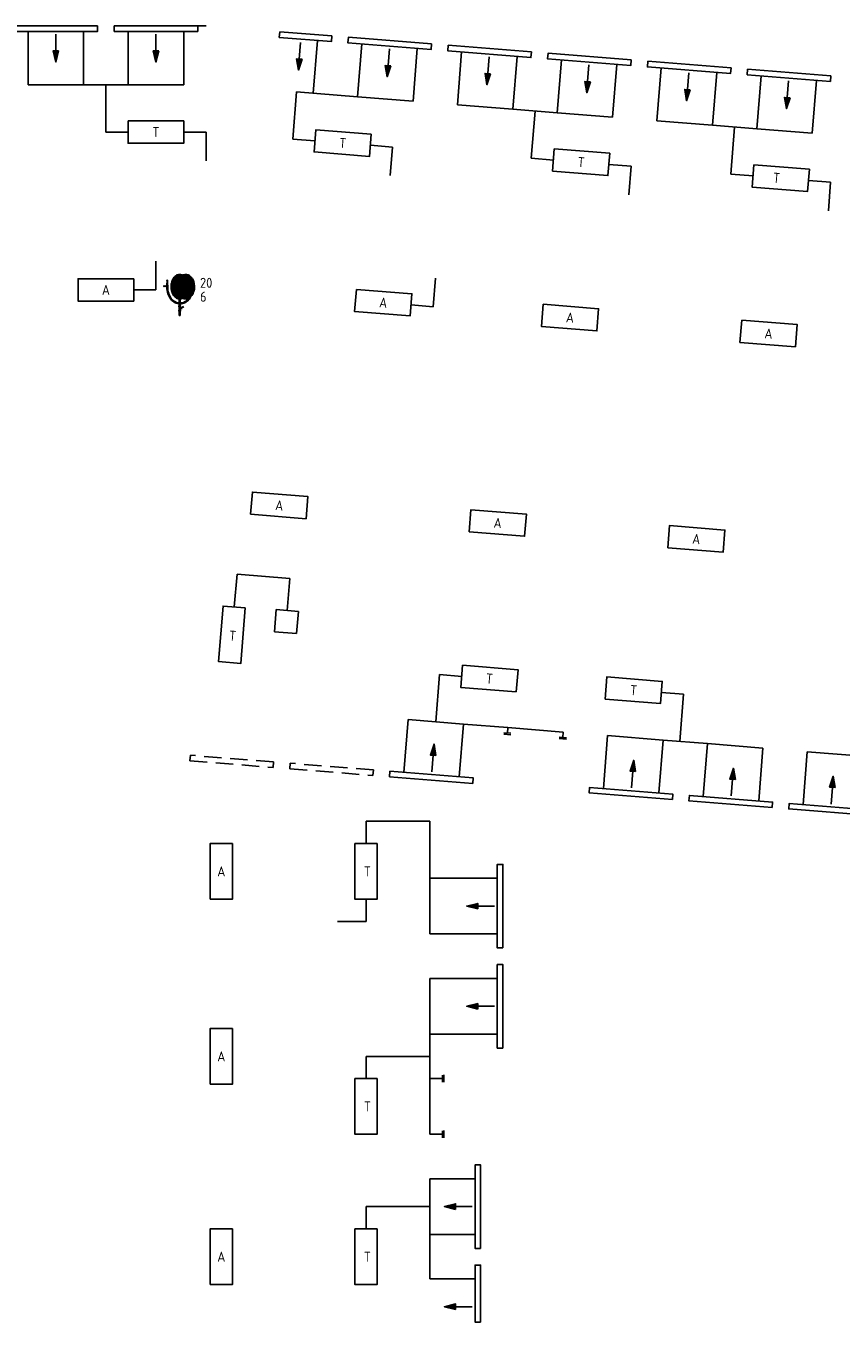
# Model space of a CAD drawing. Extents: x -273 to 65129, y -28384 to 819.
# Tile 2 of 3: x 18362 to 33017, y -22475 to 819. Entities that reach past the tile are written whole.
import ezdxf
from ezdxf.enums import TextEntityAlignment as Align

# ---------------------------------------------------------------- set-up
doc = ezdxf.new("R2010")
doc.units = 0
doc.header["$LTSCALE"] = 200
doc.header["$MEASUREMENT"] = 0
doc.linetypes.add('B0701', pattern=[2.34375, 1.5625, -0.78125])
doc.layers.get('0').update_dxf_attribs({"linetype": 'CONTINUOUS'})
for name, color, linetype in [('BB8000--_INVENTARIS', 7, 'CONTINUOUS'), ('DEMONTEREN', 5, 'CONTINUOUS'), ('FA6513--_S240', 240, 'CONTINUOUS'), ('FB6513--_S1', 1, 'CONTINUOUS'), ('FL6513--_BRANDBLUSMAT', 7, 'CONTINUOUS'), ('FL6513--_S7', 7, 'CONTINUOUS'), ('FL6513--_S7_3D', 7, 'CONTINUOUS'), ('NIEUW', 5, 'CONTINUOUS'), ('WL570---_LUCHT-A-BESTAAND', 2, 'CONTINUOUS'), ('WL570---_SYMBOOL-BESTAAND', 1, 'CONTINUOUS')]:
    doc.layers.add(name, color=color, linetype=linetype)
doc.styles.add('B-01', font='isocp.shx')
doc.styles.add('BEVEILIGING', font='iso')
doc.styles.get("Standard").update_dxf_attribs({"font": 'txt', "width": 0.6})

# ---------------------------------------------------------------- blocks, each defined once
blk = doc.blocks.new('*X4')
at = {"color": 0}
for p, q in [((27.01, 211.57), (30.23, 214.78)), ((27.02, 211.31), (30.64, 214.93)), ((27.02, 211.84), (30.05, 214.87)), ((27.04, 211.06), (30.98, 215)), ((27.04, 212.13), (29.86, 214.94)), ((27.07, 210.83), (31.25, 215.01)), ((27.09, 212.44), (29.64, 214.99)), ((27.11, 210.6), (31.48, 214.98)), ((27.16, 212.77), (29.4, 215.01)), ((27.16, 210.39), (31.69, 214.92)), ((27.21, 210.18), (31.88, 214.84)), ((27.27, 213.15), (29.11, 214.99)), ((27.28, 209.98), (32.05, 214.75)), ((27.35, 209.79), (32.21, 214.64)), ((27.44, 209.61), (32.36, 214.53)), ((27.47, 213.62), (28.73, 214.88)), ((27.53, 209.43), (32.5, 214.4)), ((27.63, 209.27), (32.63, 214.26)), ((27.74, 209.11), (32.75, 214.12)), ((27.85, 208.96), (32.86, 213.96)), ((27.98, 208.82), (32.96, 213.8)), ((28.11, 208.69), (33.06, 213.63)), ((28.25, 208.57), (33.14, 213.46)), ((28.41, 208.46), (33.22, 213.27)), ((28.57, 208.35), (33.29, 213.07)), ((28.75, 208.27), (33.35, 212.87)), ((28.95, 208.2), (33.41, 212.66)), ((29.17, 208.16), (33.45, 212.44)), ((29.42, 208.14), (33.49, 212.21)), ((29.72, 208.18), (33.51, 211.97)), ((30.12, 208.31), (33.52, 211.72)), ((30.4, 208.32), (33.53, 211.46)), ((30.58, 208.24), (33.53, 211.19)), ((30.79, 208.18), (33.51, 210.9)), ((31.02, 208.15), (33.45, 210.58)), ((31.28, 208.15), (33.36, 210.22)), ((31.6, 208.2), (33.19, 209.79)), ((32.1, 208.44), (32.87, 209.2))]:
    blk.add_line(p, q, dxfattribs=at)
blk = doc.blocks.new('FS651323')
at = {"layer": 'FA6513--_S240', "elevation": 2}
for points in [[(-2.24, 5.14, 0.077267), (-2.06, 3.98, 0.087029), (-1.58, 3.06, 0.105677), (-0.8, 2.4, 0.12412), (0.05, 2.18, 0.12412)], [(0.05, 2.18, 0.12412), (0.9, 2.4, 0.105677), (1.68, 3.06, 0.000576), (1.68, 3.06, 0.000576)]]:
    blk.add_lwpolyline(points, format="xyb", dxfattribs=at)
at = {"layer": 'FL6513--_S7'}
for p, q in [((-2.79, 5.3, 2), (-2.35, 5.3, 2)), ((-2.35, 5.47, 2), (-2.35, 5.14, 2)), ((-2.29, 5.47, 2), (-2.35, 5.47, 2)), ((-2.35, 5.14, 2), (-2.13, 5.14, 2)), ((-2.29, 6.35, 2), (-2.29, 6.3, 2)), ((-2.29, 6.35, 2), (-2.18, 6.35, 2)), ((-2.26, 6.3, 2), (-2.29, 5.47, 2)), ((-2.29, 6.3, 2), (-2.26, 6.3, 2)), ((-2.21, 6.3, 2), (-2.18, 5.47, 2)), ((-2.18, 6.3, 2), (-2.21, 6.3, 2)), ((-2.18, 6.35, 2), (-2.18, 6.3, 2)), ((-2.18, 5.47, 2), (-2.13, 5.47, 2)), ((-2.13, 5.47, 2), (-2.13, 5.14, 2)), ((-0.08, 2.99, 2), (-0.08, 2.27, 2)), ((0.08, 2.99, 2), (0.08, 2.26, 2)), ((-0.17, 1.6, 2), (-0.17, 1.77, 2)), ((-0.17, 1.77, 2), (-0.08, 1.77, 2)), ((-0.11, 1.6, 2), (-0.17, 1.6, 2)), ((-0.17, 0.99, 2), (-0.11, 0.99, 2)), ((-0.17, 0.83, 2), (-0.17, 0.99, 2)), ((-0.08, 0.83, 2), (-0.17, 0.83, 2)), ((-0.11, 0.99, 2), (-0.11, 1.6, 2)), ((-0.08, 2.1, 2), (-0.08, 1.77, 2)), ((-0.08, 0.83, 2), (-0.08, 0, 2)), ((-0.08, 0, 2), (0.08, 0, 2)), ((0.08, 2.1, 2), (0.08, 1.77, 2)), ((0.08, 1.77, 2), (0.17, 1.77, 2)), ((0.08, 0.83, 2), (0.08, 0, 2)), ((0.17, 0.83, 2), (0.08, 0.83, 2)), ((0.11, 1.6, 2), (0.11, 1.37, 2)), ((0.17, 1.6, 2), (0.11, 1.6, 2)), ((0.31, 1.48, 2), (0.11, 1.37, 2)), ((0.11, 1.14, 2), (0.41, 1.31, 2)), ((0.11, 1.14, 2), (0.11, 0.99, 2)), ((0.11, 0.99, 2), (0.17, 0.99, 2)), ((0.17, 1.77, 2), (0.17, 1.6, 2)), ((0.17, 0.99, 2), (0.17, 0.83, 2)), ((0.41, 1.31, 2), (0.31, 1.48, 2)), ((0.36, 1.4, 2), (0.61, 1.54, 2)), ((0.53, 1.68, 2), (0.7, 1.4, 2))]:
    blk.add_line(p, q, dxfattribs=at)
at = {"layer": 'FL6513--_S7', "elevation": 2}
for points in [[(0.55, 7.25, 0.132141), (0, 7.4, 0.13438), (-0.56, 7.25, 0.106842), (-1.09, 6.75, 0.082314), (-1.42, 6.07, 0.07067), (-1.55, 5.19, 0.07067), (-1.42, 4.32, 0.082314), (-1.09, 3.63, 0.106842), (-0.56, 3.14, 0.13438), (0, 2.98, 0.13438)], [(-0.3, 7.13, 0.074849), (-0.65, 6.75, 0.082314), (-0.98, 6.07, 0.07067), (-1.1, 5.19, 0.07067), (-0.98, 4.32, 0.082314), (-0.65, 3.63, 0.074849), (-0.3, 3.26, 0.13438)], [(-0.08, 7.13, 0.074849), (-0.43, 6.75, 0.082314), (-0.76, 6.07, 0.07067), (-0.88, 5.19, 0.07067), (-0.76, 4.32, 0.082314), (-0.43, 3.63, 0.074849), (-0.08, 3.26, 0.13438)], [(0.14, 7.13, 0.074849), (-0.21, 6.75, 0.082314), (-0.54, 6.07, 0.07067), (-0.66, 5.19, 0.07067), (-0.54, 4.32, 0.082314), (-0.21, 3.63, 0.074849), (0.14, 3.26, 0.13438)], [(-2.32, 5.14, 0.078456), (-2.13, 3.94, 0.087818), (-1.62, 2.99, 0.105396), (-0.82, 2.32, 0.122408), (0.06, 2.1, 0.122408)], [(-2.15, 5.14, 0.077267), (-1.98, 4.01, 0.087029), (-1.51, 3.11, 0.105677), (-0.76, 2.47, 0.12412), (0.06, 2.26, 0.12412)], [(0, 2.98, 0.132141), (0.55, 3.13, 0.106842)], [(0.06, 2.1, 0.122408), (0.93, 2.32, 0.105396), (1.73, 2.99, 0.037343), (2.02, 3.41, 0.094635)], [(0.06, 2.26, 0.12412), (0.87, 2.47, 0.105677), (1.62, 3.11, 0.000576), (1.62, 3.11, 0.093312)]]:
    blk.add_lwpolyline(points, format="xyb", dxfattribs=at)
for points in [[(1.1, 2.98, 0.13438), (1.67, 3.14, 0.106842), (2.2, 3.63, 0.082314), (2.56, 4.39, 0.085944), (2.65, 5.19, 0.07067), (2.53, 6.07, 0.082314), (2.2, 6.75, 0.106842), (1.67, 7.25, 0.13438), (1.1, 7.4, 0.13438), (0.54, 7.25, 0.106842), (0.01, 6.75, 0.082314), (-0.32, 6.07, 0.07067), (-0.44, 5.19, 0.07067), (-0.32, 4.32, 0.082314), (0.01, 3.63, 0.106842), (0.54, 3.14, 0.13438)], [(1.1, 4.58, 0.13438), (1.24, 4.62, 0.106842), (1.38, 4.75, 0.082314), (1.47, 4.94, 0.085944), (1.49, 5.14, 0.07067), (1.46, 5.36, 0.082314), (1.38, 5.53, 0.106842), (1.24, 5.65, 0.13438), (1.1, 5.69, 0.13438), (0.96, 5.65, 0.106842), (0.83, 5.53, 0.082314), (0.75, 5.36, 0.07067), (0.72, 5.14, 0.07067), (0.75, 4.92, 0.082314), (0.83, 4.75, 0.106842), (0.96, 4.62, 0.13438)]]:
    blk.add_lwpolyline(points, format="xyb", close=True, dxfattribs=at)
at = {"layer": 'FL6513--_S7'}
blk.add_circle((-2.84, 5.3, 2), 0.0552, dxfattribs=at)
for centre, start, end in [((0.04, 6.69, 2), 78.4598, 127.6736), ((0.26, 6.69, 2), 78.4598, 127.6736), ((0.48, 6.69, 2), 84.9741, 127.6736), ((0.04, 3.7, 2), 232.3264, 281.5402), ((0.26, 3.7, 2), 232.3264, 281.5402), ((0.48, 3.7, 2), 232.3264, 275.0259)]:
    blk.add_arc(centre, 0.552, start, end, dxfattribs=at)
at = {"layer": 'FL6513--_S7_3D', "invisible_edges": 15}
blk.add_3dface([(-3.28, 8.32, 1), (2.98, 8.32, 1), (2.98, -0.39, 1), (-3.28, -0.39, 1)], dxfattribs=at)
at = {"layer": 'FA6513--_S240', "xscale": 0.625, "yscale": 0.625, "zscale": 0.625}
blk.add_blockref('*X4', (-18.36, -127.04, 2), dxfattribs=at)
at = {"layer": 'BB8000--_INVENTARIS', "width": 0.8}
blk.add_attdef('INVENT', (3.65, -5, 2), '', height=1.8, dxfattribs=at)
at = {"layer": 'FB6513--_S1', "style": 'BEVEILIGING'}
for tag, p in [('LENGTE', (3.65, 5, 2)), ('DIAMETER', (3.65, 2.5, 2))]:
    blk.add_attdef(tag, p, '', height=1.8, dxfattribs=at)
at = {"layer": 'FB6513--_S1', "style": 'BEVEILIGING', "flags": 8}
for tag, p in [('NUMMER', (3.65, 0, 2)), ('LETTER', (3.65, -2.5, 2))]:
    blk.add_attdef(tag, p, '', height=1.8, dxfattribs=at)

msp = doc.modelspace()

# ---------------------------------------------------------------- linework, layer by layer
at = {"layer": 'DEMONTEREN'}
for p, q in [((18400, -240), (19400, -240)), ((19400, -240), (20200, -240)), ((19800, -240), (19800, -1090)), ((20200, -240), (21200, -240)), ((23227, -368), (23160, -1216)), ((23227, -368), (24324, -456)), ((24324, -456), (25321, -536)), ((26118, -600), (27115, -679)), ((27115, -679), (27912, -743)), ((27514, -711), (27446, -1559)), ((27912, -743), (28909, -823)), ((29707, -887), (30704, -967)), ((19800, -1090), (20200, -1090)), ((30704, -967), (31501, -1030)), ((31102, -998), (31034, -1846)), ((31501, -1030), (32498, -1110)), ((23160, -1216), (23558, -1248)), ((27446, -1559), (27845, -1591)), ((31034, -1846), (31433, -1878)), ((22106, -9624), (22157, -9033)), ((22157, -9033), (23107, -9112)), ((23107, -9112), (23061, -9688)), ((25730, -11687), (25798, -10839)), ((25798, -10839), (26197, -10871)), ((25155, -12597), (25232, -11646)), ((25232, -11646), (26229, -11727)), ((26229, -11727), (26152, -12677)), ((26229, -11727), (27026, -11791)), ((27018, -11889), (27026, -11791)), ((27026, -11791), (28023, -11871)), ((28023, -11871), (28015, -11969)), ((25626, -13475), (24476, -13475)), ((24476, -13475), (24476, -13875)), ((25626, -13475), (25626, -13700)), ((25626, -13700), (25626, -14500)), ((25626, -14500), (25626, -15500))]:
    msp.add_line(p, q, dxfattribs=at)
at = {"layer": 'DEMONTEREN', "linetype": 'ByBlock'}
for p, q in [((22829, -10071), (22862, -9672)), ((22862, -9672), (23260, -9704)), ((23260, -9704), (23228, -10103)), ((23228, -10103), (22829, -10071)), ((27082, -11894), (26954, -11883)), ((27082, -11919), (26954, -11908)), ((28079, -11974), (27951, -11964)), ((28079, -11999), (27951, -11989))]:
    msp.add_line(p, q, dxfattribs=at)
for points in [[(25733, -12292), (25633, -12284), (25699, -12089)], [(26395, -12797), (26403, -12697), (24907, -12577), (24899, -12676)]]:
    msp.add_lwpolyline(points, close=True, dxfattribs=at)
at = {"layer": 'DEMONTEREN', "linetype": 'B0701'}
for points in [[(22806, -12508), (22814, -12408), (21319, -12288), (21311, -12388)], [(24600, -12652), (24608, -12553), (23113, -12432), (23105, -12532)]]:
    msp.add_lwpolyline(points, close=True, dxfattribs=at)
at = {"layer": 'DEMONTEREN', "linetype": 'ByBlock'}
msp.add_lwpolyline([(25659, -12587), (25683, -12288)], dxfattribs=at)
at = {"layer": 'NIEUW'}
for p, q in [((21200, -1090), (21600, -1090)), ((21600, -1090), (21600, -1604)), ((24555, -1327), (24954, -1359)), ((24954, -1359), (24913, -1872)), ((28841, -1670), (29240, -1702)), ((29240, -1702), (29199, -2215)), ((32430, -1957), (32829, -1989)), ((32829, -1989), (32788, -2502)), ((20700, -3925), (20700, -3411)), ((25683, -4229), (25728, -3717)), ((20300, -3925), (20700, -3925)), ((25285, -4195), (25683, -4229)), ((24476, -14875), (24476, -15275)), ((24476, -15275), (23962, -15275))]:
    msp.add_line(p, q, dxfattribs=at)
at = {"layer": 'WL570---_LUCHT-A-BESTAAND'}
for p, q in [((18400, 719), (18400, -240)), ((19400, -240), (19400, 719)), ((20200, 719), (20200, -240)), ((21200, -240), (21200, 719)), ((23526, -392), (23603, 558)), ((24400, 494), (24324, -456)), ((25321, -536), (25397, 414)), ((26194, 351), (26118, -600)), ((27115, -679), (27191, 271)), ((27988, 207), (27912, -743)), ((28909, -823), (28985, 127)), ((29783, 64), (29707, -887)), ((30704, -967), (30780, -16)), ((31577, -80), (31501, -1030)), ((32498, -1110), (32574, -160)), ((30184, -11192), (29786, -11160)), ((30116, -12039), (30184, -11192)), ((28744, -12885), (28820, -11935)), ((28820, -11935), (29817, -12015)), ((29817, -12015), (29741, -12966)), ((29817, -12015), (30614, -12079)), ((30538, -13030), (30614, -12079)), ((30614, -12079), (31611, -12160)), ((31611, -12160), (31535, -13110)), ((32332, -13174), (32409, -12224)), ((32409, -12224), (33405, -12304)), ((26836, -14500), (25626, -14500)), ((25626, -15500), (26836, -15500)), ((25626, -16300), (25626, -17300)), ((26836, -16300), (25626, -16300)), ((25626, -17300), (25626, -18100)), ((25626, -17300), (26836, -17300)), ((25626, -17700), (24476, -17700)), ((24476, -17700), (24476, -18100)), ((25849, -18100), (25626, -18100)), ((25626, -18100), (25626, -19100)), ((25626, -19100), (25849, -19100)), ((25626, -19900), (25626, -20900)), ((26436, -19900), (25626, -19900)), ((25626, -20400), (24476, -20400)), ((24476, -20400), (24476, -20800)), ((25626, -20900), (25626, -21700)), ((25626, -20900), (26436, -20900)), ((26436, -21700), (25626, -21700))]:
    msp.add_line(p, q, dxfattribs=at)
at = {"layer": 'WL570---_SYMBOOL-BESTAAND'}
msp.add_line((21600, 819), (20050, 819), dxfattribs=at)
at = {"layer": 'WL570---_SYMBOOL-BESTAAND', "linetype": 'ByBlock'}
for p, q in [((25849, -18036), (25849, -18164)), ((25874, -18034), (25874, -18162)), ((25849, -19036), (25849, -19164)), ((25874, -19034), (25874, -19162))]:
    msp.add_line(p, q, dxfattribs=at)
for points in [[(19650, 819), (19650, 719), (18150, 719), (18150, 819)], [(21450, 819), (21450, 719), (19950, 719), (19950, 819)], [(25655, 494), (25647, 394), (24152, 514), (24160, 614)], [(27449, 351), (27441, 251), (25946, 371), (25954, 470)], [(18950, 369), (18850, 369), (18900, 169)], [(20750, 369), (20650, 369), (20700, 169)], [(29244, 207), (29236, 107), (27741, 227), (27748, 327)], [(23327, 220), (23228, 228), (23261, 25)], [(24922, 101), (24822, 109), (24856, -94)], [(31038, 63), (31030, -36), (29535, 83), (29543, 183)], [(32832, -80), (32824, -180), (31329, -60), (31337, 40)], [(26716, -42), (26616, -34), (26650, -238)], [(28510, -186), (28410, -178), (28444, -381)], [(30304, -329), (30205, -321), (30239, -525)], [(32099, -473), (31999, -465), (32033, -668)], [(29321, -12581), (29222, -12573), (29288, -12377)], [(31116, -12725), (31016, -12717), (31082, -12522)], [(32910, -12870), (32810, -12861), (32876, -12666)], [(29983, -13085), (29991, -12986), (28496, -12866), (28488, -12965)], [(31777, -13230), (31785, -13130), (30290, -13010), (30282, -13110)], [(33571, -13374), (33579, -13275), (32084, -13154), (32076, -13254)], [(26936, -15750), (26836, -15750), (26836, -14250), (26936, -14250)], [(26486, -15050), (26486, -14950), (26286, -15000)], [(26936, -17550), (26836, -17550), (26836, -16050), (26936, -16050)], [(26486, -16850), (26486, -16750), (26286, -16800)], [(26536, -21150), (26436, -21150), (26436, -19650), (26536, -19650)], [(26086, -20450), (26086, -20350), (25886, -20400)], [(26536, -22475), (26436, -22475), (26436, -21450), (26536, -21450)], [(26086, -22250), (26086, -22150), (25886, -22200)]]:
    msp.add_lwpolyline(points, close=True, dxfattribs=at)
for points in [[(22924, 713), (23861, 638), (23853, 538), (22916, 613)], [(22924, 713), (22916, 613)], [(18900, 669), (18900, 369)], [(20700, 669), (20700, 369)], [(23301, 523), (23277, 224)], [(24896, 404), (24872, 105)], [(26690, 261), (26666, -38)], [(28484, 117), (28460, -182)], [(30278, -26), (30254, -325)], [(32073, -170), (32049, -469)], [(29247, -12876), (29271, -12577)], [(31042, -13020), (31066, -12721)], [(32836, -13165), (32860, -12866)], [(26786, -15000), (26486, -15000)], [(26786, -16800), (26486, -16800)], [(26386, -20400), (26086, -20400)], [(26386, -22200), (26086, -22200)]]:
    msp.add_lwpolyline(points, dxfattribs=at)
at = {"layer": 'WL570---_SYMBOOL-BESTAAND'}
for points in [[(20200, -890), (21200, -890), (21200, -1290), (20200, -1290), (20200, -890)], [(24571, -1128), (23574, -1048), (23542, -1447), (24539, -1527), (24571, -1128)], [(28857, -1471), (27861, -1391), (27829, -1790), (28826, -1870), (28857, -1471)], [(32446, -1758), (31449, -1678), (31417, -2077), (32414, -2157), (32446, -1758)], [(20300, -3725), (19300, -3725), (19300, -4125), (20300, -4125), (20300, -3725)], [(24304, -3916), (25301, -3995), (25269, -4394), (24272, -4314), (24304, -3916)], [(27661, -4184), (28658, -4264), (28626, -4663), (27629, -4583), (27661, -4184)], [(31231, -4470), (32227, -4550), (32196, -4948), (31199, -4868), (31231, -4470)], [(22402, -7958), (23399, -8038), (23431, -7639), (22434, -7559), (22402, -7958)], [(26330, -8274), (27327, -8354), (27359, -7955), (26362, -7875), (26330, -8274)], [(29899, -8561), (30896, -8641), (30928, -8242), (29931, -8162), (29899, -8561)], [(22306, -9640), (22226, -10637), (21827, -10604), (21907, -9608), (22306, -9640)], [(27178, -11151), (26181, -11071), (26213, -10672), (27210, -10752), (27178, -11151)], [(28773, -11279), (29769, -11359), (29802, -10961), (28805, -10880), (28773, -11279)], [(21674, -14875), (21674, -13875), (22074, -13875), (22074, -14875), (21674, -14875)], [(24676, -13875), (24676, -14875), (24276, -14875), (24276, -13875), (24676, -13875)], [(21674, -18200), (21674, -17200), (22074, -17200), (22074, -18200), (21674, -18200)], [(24676, -18100), (24676, -19100), (24276, -19100), (24276, -18100), (24676, -18100)], [(21674, -21800), (21674, -20800), (22074, -20800), (22074, -21800), (21674, -21800)], [(24676, -20800), (24676, -21800), (24276, -21800), (24276, -20800), (24676, -20800)]]:
    msp.add_lwpolyline(points, dxfattribs=at)
at = {"layer": 'WL570---_SYMBOOL-BESTAAND', "linetype": 'ByBlock'}
for points in [[(18950, 369), (18850, 369), (18900, 169)], [(20750, 369), (20650, 369), (20700, 169)], [(23327, 220), (23228, 228), (23261, 25)], [(24922, 101), (24822, 109), (24856, -94)], [(26716, -42), (26616, -34), (26650, -238)], [(28510, -186), (28410, -178), (28444, -381)], [(30304, -329), (30205, -321), (30239, -525)], [(32099, -473), (31999, -465), (32033, -668)], [(25733, -12292), (25633, -12284), (25699, -12089)], [(29321, -12581), (29222, -12573), (29288, -12377)], [(31116, -12725), (31016, -12717), (31082, -12522)], [(32910, -12870), (32810, -12861), (32876, -12666)], [(26486, -15050), (26486, -14950), (26286, -15000)], [(26486, -16850), (26486, -16750), (26286, -16800)], [(26086, -20450), (26086, -20350), (25886, -20400)], [(26086, -22250), (26086, -22150), (25886, -22200)]]:
    msp.add_solid(points, dxfattribs=at)

# ---------------------------------------------------------------- block references
at = {"layer": 'FL6513--_BRANDBLUSMAT', "xscale": 100, "yscale": 100, "zscale": 100}
msp.add_blockref('FS651323', (21127, -4388), dxfattribs=at).add_auto_attribs({'LENGTE': '20', 'DIAMETER': '6'})

# ---------------------------------------------------------------- texts
at = {"layer": 'WL570---_LUCHT-A-BESTAAND', "color": 3, "style": 'B-01'}
for s, p in [('T', (20700, -1090)), ('A', (19800, -3925)), ('A', (21875, -14376)), ('T', (24500, -14376)), ('A', (21875, -17701)), ('T', (24500, -18601)), ('A', (21875, -21301)), ('T', (24500, -21301))]:
    msp.add_text(s, height=180, dxfattribs=at).set_placement(p, align=Align.MIDDLE_CENTER)
for s, rotation, p in [('T', 355.4253, (24057, -1287)), ('T', 355.4253, (28343, -1630)), ('A', 355.4253, (24786, -4155)), ('A', 355.4253, (28144, -4423)), ('A', 355.4253, (31713, -4709)), ('A', 355.4, (22917, -7798)), ('A', 355.4, (26844, -8114)), ('A', 355.4, (30414, -8402)), ('T', 355.4, (22078, -10141)), ('T', 355.4, (26695, -10911))]:
    msp.add_text(s, height=180, rotation=rotation, dxfattribs=at).set_placement(p, align=Align.MIDDLE_CENTER)
at = {"layer": 'WL570---_LUCHT-A-BESTAAND', "color": 3, "style": 'B-01', "text_generation_flag": 2}
for rotation, p in [(355.4253, (31857, -1912)), (355.4, (29287, -11120))]:
    msp.add_text('T', height=180, rotation=rotation, dxfattribs=at).set_placement(p, align=Align.MIDDLE_CENTER)

doc.saveas('drawing.dxf')
